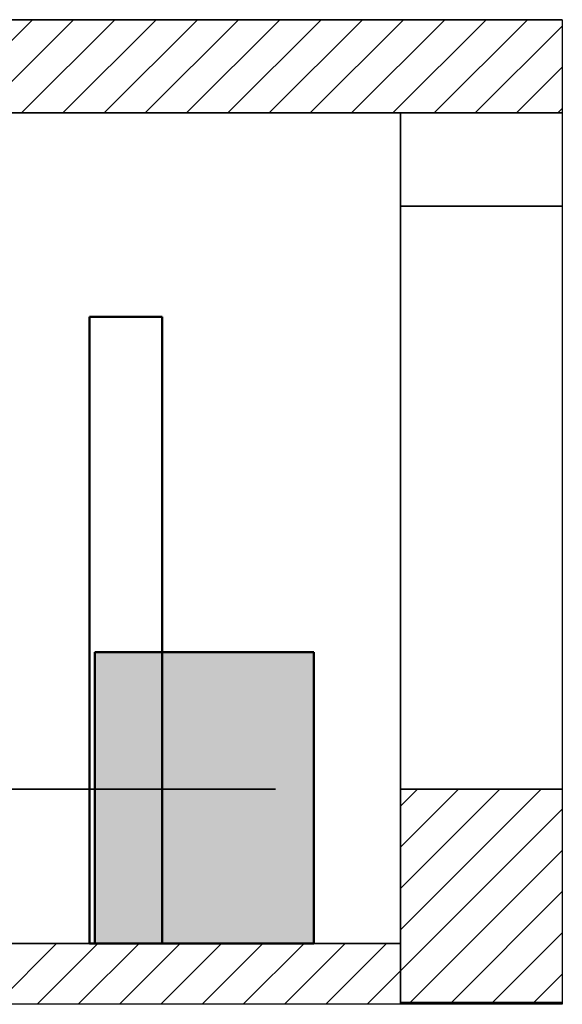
# Model space of a CAD drawing. Extents: x -459 to 541, y -543 to 550.
# Tile 132 of 256: x -301 to -263, y 201 to 269. Entities that reach past the tile are written whole.
import ezdxf
from ezdxf.lldxf.tags import DXFTag

# ---------------------------------------------------------------- set-up
doc = ezdxf.new("R2010")
doc.units = 0
doc.layers.get('0').update_dxf_attribs({"lineweight": 35})
for name, color, linetype, lineweight in [('5_UG-ABRISS', 7, 'Continuous', 25), ('5_UG-BESTAND', 7, 'Continuous', 25), ('5_UG-NEU', 7, 'Continuous', 25), ('5_UG-TEXT-MASS', 7, 'Continuous', 25), ('5_UG-TÜRSTEMPEL', 7, 'Continuous', 25)]:
    doc.layers.add(name, color=color, linetype=linetype, lineweight=lineweight)
doc.layers.add('_3d_View_', color=7, linetype='Continuous')
for name, color, linetype, lineweight, true_color in [('A_Aussenwand', 3, 'Continuous', 35, 0x00ff00), ('A_Aussenwand-A07ALC2O1N', 3, 'Continuous', 35, 0x00ff00), ('A_Geschossdecke-A07ALC2R1N', 7, 'Continuous', 35, 0x008080), ('A_Innenwand', 7, 'Continuous', 35, 0x80ff80), ('A_Innenwand-A07ALC2Q1N', 7, 'Continuous', 35, 0x80ff80), ('A_RFB+FFB-A07ALC2T1N', 7, 'Continuous', 35, 0xb2b200), ('X_Geometrie', 3, 'Continuous', 50, 0x00ff00), ('X_Geometrie-Shading', 3, 'Continuous', 50, 0x00ff00), ('X_Text', 2, 'Continuous', 35, 0xffff00)]:
    doc.layers.add(name, color=color, linetype=linetype, lineweight=lineweight, true_color=true_color)
tags = doc.linetypes.add('ALL_S17', pattern=[0.0005, 0, -0.0005]).pattern_tags.tags
tags[6:7] = [DXFTag(74, 4), DXFTag(75, 0), DXFTag(340, '0'), DXFTag(46, 1.0), DXFTag(50, 0.0), DXFTag(44, 0.0), DXFTag(45, 0.0)]
tags[4:5] = [DXFTag(74, 4), DXFTag(75, 0), DXFTag(340, '0'), DXFTag(46, 1.0), DXFTag(50, 0.0), DXFTag(44, 0.0), DXFTag(45, 0.0)]
tags = doc.linetypes.add('PUNKT2_S9', pattern=[0.0005, 0, -0.0005]).pattern_tags.tags
tags[6:7] = [DXFTag(74, 4), DXFTag(75, 0), DXFTag(340, '0'), DXFTag(46, 1.0), DXFTag(50, 0.0), DXFTag(44, 0.0), DXFTag(45, 0.0)]
tags[4:5] = [DXFTag(74, 4), DXFTag(75, 0), DXFTag(340, '0'), DXFTag(46, 1.0), DXFTag(50, 0.0), DXFTag(44, 0.0), DXFTag(45, 0.0)]
tags = doc.linetypes.add('STRICHPUNKT2_S5', pattern=[0.01, 0.008, -0.001, 0, -0.001]).pattern_tags.tags
tags[10:11] = [DXFTag(74, 4), DXFTag(75, 0), DXFTag(340, '0'), DXFTag(46, 1.0), DXFTag(50, 0.0), DXFTag(44, 0.0), DXFTag(45, 0.0)]
tags[8:9] = [DXFTag(74, 4), DXFTag(75, 0), DXFTag(340, '0'), DXFTag(46, 1.0), DXFTag(50, 0.0), DXFTag(44, 0.0), DXFTag(45, 0.0)]
tags[6:7] = [DXFTag(74, 4), DXFTag(75, 0), DXFTag(340, '0'), DXFTag(46, 1.0), DXFTag(50, 0.0), DXFTag(44, 0.0), DXFTag(45, 0.0)]
tags[4:5] = [DXFTag(74, 4), DXFTag(75, 0), DXFTag(340, '0'), DXFTag(46, 1.0), DXFTag(50, 0.0), DXFTag(44, 0.0), DXFTag(45, 0.0)]
tags = doc.linetypes.add('VERDECKT2_S2', pattern=[0.0027, 0.002, -0.0007]).pattern_tags.tags
tags[6:7] = [DXFTag(74, 4), DXFTag(75, 0), DXFTag(340, '0'), DXFTag(46, 1.0), DXFTag(50, 0.0), DXFTag(44, 0.0), DXFTag(45, 0.0)]
tags[4:5] = [DXFTag(74, 4), DXFTag(75, 0), DXFTag(340, '0'), DXFTag(46, 1.0), DXFTag(50, 0.0), DXFTag(44, 0.0), DXFTag(45, 0.0)]

# ---------------------------------------------------------------- blocks, each defined once
blk = doc.blocks.new('3D-Ansicht-A07ALAKR1N', base_point=(-428.997, 201.23))
at = {"layer": 'X_Geometrie-Shading', "color": 14, "true_color": 0x900000}
for points in [[(-295.432, 225.394), (-295.432, 206.85), (-295.176, 225.394), (-295.176, 206.594)], [(-280.688, 225.394), (-280.688, 206.594), (-280.432, 225.394), (-280.432, 206.85)], [(-295.432, 206.85), (-295.432, 205.394), (-295.176, 206.594), (-295.176, 205.394)], [(-280.688, 206.594), (-280.688, 205.394), (-280.432, 206.85), (-280.432, 205.394)]]:
    blk.add_solid(points, dxfattribs=at)
at = {"layer": 'X_Geometrie-Shading', "color": 14, "true_color": 0xb00000}
for points in [[(-295.176, 225.394), (-295.176, 206.594), (-294.427, 225.394), (-294.427, 206.356)], [(-281.437, 225.394), (-281.437, 206.356), (-280.688, 225.394), (-280.688, 206.594)], [(-295.176, 206.594), (-295.176, 205.394), (-294.427, 206.356), (-294.427, 205.394)], [(-281.437, 206.356), (-281.437, 205.394), (-280.688, 206.594), (-280.688, 205.394)]]:
    blk.add_solid(points, dxfattribs=at)
at = {"layer": 'X_Geometrie-Shading', "color": 12, "true_color": 0xcd0000}
for points in [[(-294.427, 225.394), (-294.427, 206.356), (-293.235, 225.394), (-293.235, 206.152)], [(-282.629, 225.394), (-282.629, 206.152), (-281.437, 225.394), (-281.437, 206.356)], [(-294.427, 206.356), (-294.427, 205.394), (-293.235, 206.152), (-293.235, 205.394)], [(-282.629, 206.152), (-282.629, 205.394), (-281.437, 206.356), (-281.437, 205.394)]]:
    blk.add_solid(points, dxfattribs=at)
at = {"layer": 'X_Geometrie-Shading', "color": 12, "true_color": 0xe40000}
for points in [[(-293.235, 225.394), (-293.235, 206.152), (-291.682, 225.394), (-291.682, 205.995)], [(-284.182, 225.394), (-284.182, 205.995), (-282.629, 225.394), (-282.629, 206.152)], [(-293.235, 206.152), (-293.235, 205.394), (-291.682, 205.995), (-291.682, 205.394)], [(-284.182, 205.995), (-284.182, 205.394), (-282.629, 206.152), (-282.629, 205.394)]]:
    blk.add_solid(points, dxfattribs=at)
at = {"layer": 'X_Geometrie-Shading', "color": 1, "true_color": 0xf50000}
for points in [[(-291.682, 225.394), (-291.682, 205.995), (-289.873, 225.394), (-289.873, 205.896)], [(-285.991, 225.394), (-285.991, 205.896), (-284.182, 225.394), (-284.182, 205.995)], [(-291.682, 205.995), (-291.682, 205.394), (-289.873, 205.896), (-289.873, 205.394)], [(-285.991, 205.896), (-285.991, 205.394), (-284.182, 205.995), (-284.182, 205.394)]]:
    blk.add_solid(points, dxfattribs=at)
at = {"layer": 'X_Geometrie-Shading', "color": 1, "true_color": 0xfd0000}
for points in [[(-289.873, 225.394), (-289.873, 205.896), (-287.932, 225.394), (-287.932, 205.862)], [(-287.932, 225.394), (-287.932, 205.862), (-285.991, 225.394), (-285.991, 205.896)], [(-289.873, 205.896), (-289.873, 205.394), (-287.932, 205.862), (-287.932, 205.394)], [(-287.932, 205.862), (-287.932, 205.394), (-285.991, 205.896), (-285.991, 205.394)]]:
    blk.add_solid(points, dxfattribs=at)
blk = doc.blocks.new('Referenz-A07ALC6M1N', base_point=(-427.422, 268.794))
at = {"layer": '5_UG-ABRISS', "color": 0, "linetype": 'ALL_S17', "lineweight": 13, "ltscale": 0.13}
blk.add_line((-274.486, 268.794), (-337.246, 268.794), dxfattribs=at)
blk.add_line((-274.486, 268.794), (-337.246, 268.794), dxfattribs=at)
at = {"layer": '5_UG-ABRISS', "color": 0, "lineweight": 35}
blk.add_line((-274.486, 268.794), (-337.246, 268.794), dxfattribs=at)
blk.add_line((-274.486, 268.794), (-337.246, 268.794), dxfattribs=at)
at = {"layer": '5_UG-BESTAND', "color": 0, "lineweight": 35}
for p, q in [((-412.758, 268.794), (-274.486, 268.794)), ((-274.486, 268.794), (-274.486, 268.794)), ((-274.486, 268.794), (-268.366, 268.794)), ((-268.366, 268.794), (-274.486, 268.794)), ((-274.486, 268.794), (-274.486, 268.794)), ((-268.366, 268.794), (-268.366, 268.794)), ((-268.366, 268.794), (-263.386, 268.794)), ((-263.386, 268.794), (-268.366, 268.794)), ((-268.366, 268.794), (-268.366, 268.794))]:
    blk.add_line(p, q, dxfattribs=at)
at = {"layer": '5_UG-BESTAND', "color": 0, "linetype": 'STRICHPUNKT2_S5', "lineweight": 13, "ltscale": 0.13}
blk.add_line((-291.563, 268.794), (-291.563, 268.794), dxfattribs=at)
at = {"layer": '5_UG-BESTAND', "color": 0, "linetype": 'PUNKT2_S9', "lineweight": 13, "ltscale": 0.13}
for p, q in [((-274.486, 268.794), (-274.486, 268.794)), ((-268.366, 268.794), (-268.366, 268.794))]:
    blk.add_line(p, q, dxfattribs=at)
at = {"layer": '5_UG-NEU', "color": 0, "linetype": 'VERDECKT2_S2', "lineweight": 13, "ltscale": 0.13}
for q in [(-337.246, 268.794), (-276.486, 268.794)]:
    blk.add_line((-276.486, 268.794), q, dxfattribs=at)
at = {"layer": '5_UG-NEU', "color": 0, "linetype": 'PUNKT2_S9', "lineweight": 13, "ltscale": 0.13}
blk.add_line((-276.486, 268.794), (-316.523, 268.794), dxfattribs=at)
at = {"layer": '5_UG-NEU', "color": 0, "lineweight": 13}
for p, q in [((-269.683, 268.794), (-268.566, 268.794)), ((-269.683, 268.794), (-269.683, 268.794)), ((-269.683, 268.794), (-268.366, 268.794)), ((-269.683, 268.794), (-268.566, 268.794)), ((-269.683, 268.794), (-269.683, 268.794)), ((-269.683, 268.794), (-268.366, 268.794)), ((-268.166, 268.794), (-268.566, 268.794)), ((-268.566, 268.794), (-268.566, 268.794)), ((-268.166, 268.794), (-268.566, 268.794)), ((-268.566, 268.794), (-268.566, 268.794)), ((-268.366, 268.794), (-268.166, 268.794)), ((-268.366, 268.794), (-268.366, 268.794)), ((-268.366, 268.794), (-268.366, 268.794)), ((-268.366, 268.794), (-268.166, 268.794)), ((-268.366, 268.794), (-268.366, 268.794)), ((-268.366, 268.794), (-268.366, 268.794)), ((-268.166, 268.794), (-268.166, 268.794)), ((-268.166, 268.794), (-268.166, 268.794)), ((-268.166, 268.794), (-263.386, 268.794))]:
    blk.add_line(p, q, dxfattribs=at)
at = {"layer": '5_UG-TEXT-MASS', "color": 0, "lineweight": 13}
for p, q in [((-276.486, 268.794), (-303.444, 268.794)), ((-275.586, 268.794), (-277.386, 268.794)), ((-276.486, 268.794), (-276.486, 268.794)), ((-276.486, 268.794), (-276.486, 268.794)), ((-276.486, 268.794), (-274.986, 268.794))]:
    blk.add_line(p, q, dxfattribs=at)
at = {"layer": '5_UG-TEXT-MASS', "color": 0, "lineweight": 18}
for p, q in [((-268.366, 268.794), (-269.837, 268.794)), ((-268.366, 268.794), (-269.837, 268.794)), ((-269.837, 268.794), (-269.837, 268.794)), ((-268.366, 268.794), (-266.896, 268.794)), ((-268.366, 268.794), (-266.896, 268.794)), ((-266.896, 268.794), (-266.896, 268.794))]:
    blk.add_line(p, q, dxfattribs=at)
at = {"layer": '5_UG-TÜRSTEMPEL', "color": 0, "lineweight": -2}
for p, q in [((-280.032, 268.794), (-287.571, 268.794)), ((-280.032, 268.794), (-287.571, 268.794)), ((-274.716, 268.794), (-285.261, 268.794)), ((-285.261, 268.794), (-285.261, 268.794)), ((-285.261, 268.794), (-274.716, 268.794)), ((-275.603, 268.794), (-284.651, 268.794)), ((-284.651, 268.794), (-284.651, 268.794)), ((-284.651, 268.794), (-275.603, 268.794)), ((-275.627, 268.794), (-284.422, 268.794)), ((-284.422, 268.794), (-284.422, 268.794)), ((-284.422, 268.794), (-275.627, 268.794)), ((-280.032, 268.794), (-272.493, 268.794)), ((-280.032, 268.794), (-272.493, 268.794)), ((-275.627, 268.794), (-275.627, 268.794)), ((-275.603, 268.794), (-275.603, 268.794)), ((-274.716, 268.794), (-274.716, 268.794))]:
    blk.add_line(p, q, dxfattribs=at)
blk = doc.blocks.new('Referenz-A07ALC6O1N', base_point=(-425.333, 268.794))
at = {"layer": 'A_Aussenwand', "color": 0, "linetype": 'ByBlock', "ltscale": 0.35}
for q in [(-425.333, 268.794), (-413.007, 268.794)]:
    blk.add_line((-263.386, 268.794), q, dxfattribs=at)
at = {"layer": 'A_Innenwand', "color": 0, "linetype": 'ByBlock', "ltscale": 0.35}
for p, q in [((-272.089, 268.794), (-272.089, 268.794)), ((-263.386, 268.794), (-272.089, 268.794)), ((-272.089, 268.794), (-272.089, 268.794)), ((-272.089, 268.794), (-263.386, 268.794)), ((-272.089, 268.794), (-272.089, 268.794)), ((-272.089, 268.794), (-272.089, 268.794)), ((-272.089, 268.794), (-272.089, 268.794)), ((-272.089, 268.794), (-272.089, 268.794)), ((-272.089, 268.794), (-263.386, 268.794)), ((-271.986, 268.794), (-271.986, 268.794)), ((-271.986, 268.794), (-271.986, 268.794)), ((-271.986, 268.794), (-271.986, 268.794)), ((-263.386, 268.794), (-271.986, 268.794)), ((-271.986, 268.794), (-263.386, 268.794))]:
    blk.add_line(p, q, dxfattribs=at)
at = {"layer": 'A_Innenwand', "color": 0, "linetype": 'ByBlock', "lineweight": 18, "ltscale": 0.18}
for p, q in [((-271.436, 268.794), (-271.436, 268.794)), ((-268.607, 268.794), (-268.607, 268.794)), ((-265.779, 268.794), (-265.779, 268.794))]:
    blk.add_line(p, q, dxfattribs=at)
blk = doc.blocks.new('Referenz-A07ALC6Q1N', base_point=(-427.54, 201.23))
at = {"layer": 'A_Aussenwand-A07ALC2O1N', "color": 0, "linetype": 'ByBlock', "ltscale": 0.35}
for p, q in [((-412.866, 262.394), (-274.486, 262.394)), ((-274.486, 262.394), (-274.486, 205.394)), ((-274.486, 262.394), (-274.486, 262.394)), ((-274.486, 215.994), (-274.486, 262.394)), ((-274.486, 262.394), (-263.386, 262.394)), ((-274.486, 262.394), (-274.486, 262.394)), ((-263.386, 215.994), (-274.486, 215.994)), ((-274.486, 215.994), (-274.486, 215.994)), ((-274.486, 205.394), (-412.866, 205.394)), ((-274.486, 205.394), (-274.486, 205.394))]:
    blk.add_line(p, q, dxfattribs=at)
at = {"layer": 'A_Geschossdecke-A07ALC2R1N', "color": 0, "linetype": 'ByBlock', "ltscale": 0.35}
for p, q in [((-426.939, 268.794), (-263.386, 268.794)), ((-426.939, 262.394), (-263.386, 262.394))]:
    blk.add_line(p, q, dxfattribs=at)
at = {"layer": 'A_Geschossdecke-A07ALC2R1N', "color": 0, "linetype": 'ByBlock', "lineweight": 18, "ltscale": 0.18}
for p, q in [((-306.12, 262.394), (-299.72, 268.794)), ((-303.292, 262.394), (-296.892, 268.794)), ((-300.463, 262.394), (-294.063, 268.794)), ((-297.635, 262.394), (-291.235, 268.794)), ((-294.806, 262.394), (-288.406, 268.794)), ((-291.978, 262.394), (-285.578, 268.794)), ((-289.149, 262.394), (-282.749, 268.794)), ((-286.321, 262.394), (-279.921, 268.794)), ((-283.493, 262.394), (-277.093, 268.794)), ((-280.664, 262.394), (-274.264, 268.794)), ((-277.836, 262.394), (-271.436, 268.794)), ((-275.007, 262.394), (-268.607, 268.794)), ((-272.179, 262.394), (-265.779, 268.794)), ((-269.35, 262.394), (-263.386, 268.358)), ((-266.522, 262.394), (-263.386, 265.53)), ((-263.694, 262.394), (-263.386, 262.701))]:
    blk.add_line(p, q, dxfattribs=at)
at = {"layer": 'A_Innenwand-A07ALC2Q1N', "color": 0, "linetype": 'ByBlock', "ltscale": 0.35}
for p, q in [((-274.486, 215.994), (-274.486, 262.394)), ((-274.486, 262.394), (-274.486, 262.394)), ((-274.486, 262.394), (-274.486, 262.394)), ((-274.486, 262.394), (-274.486, 262.394)), ((-274.486, 215.994), (-274.486, 262.394)), ((-274.486, 255.994), (-274.486, 215.994)), ((-274.486, 255.994), (-274.486, 255.994)), ((-274.486, 255.994), (-263.386, 255.994)), ((-274.486, 215.994), (-274.486, 255.994)), ((-274.486, 255.994), (-263.386, 255.994)), ((-274.486, 215.994), (-263.386, 215.994)), ((-263.386, 215.994), (-274.486, 215.994)), ((-274.486, 215.994), (-274.486, 215.994)), ((-274.486, 215.994), (-274.486, 215.994))]:
    blk.add_line(p, q, dxfattribs=at)
at = {"layer": 'A_RFB+FFB-A07ALC2T1N', "color": 0, "linetype": 'ByBlock', "ltscale": 0.35}
for p, q in [((-274.486, 215.994), (-274.486, 215.994)), ((-274.486, 215.994), (-274.486, 201.354)), ((-274.486, 215.994), (-263.386, 215.994)), ((-426.887, 205.394), (-274.486, 205.394)), ((-274.486, 205.394), (-274.486, 205.394)), ((-274.486, 201.23), (-274.486, 205.394)), ((-274.486, 201.354), (-274.486, 201.354)), ((-274.486, 201.354), (-263.386, 201.354))]:
    blk.add_line(p, q, dxfattribs=at)
at = {"layer": 'A_RFB+FFB-A07ALC2T1N', "color": 0, "linetype": 'ByBlock', "lineweight": 18, "ltscale": 0.18}
for p, q in [((-274.486, 206.346), (-264.839, 215.994)), ((-274.486, 209.175), (-267.667, 215.994)), ((-274.486, 212.003), (-270.496, 215.994)), ((-274.486, 214.831), (-273.324, 215.994)), ((-274.486, 203.518), (-263.386, 214.618)), ((-273.822, 201.354), (-263.386, 211.79)), ((-270.993, 201.354), (-263.386, 208.961)), ((-268.165, 201.354), (-263.386, 206.133)), ((-302.23, 201.23), (-298.066, 205.394)), ((-299.402, 201.23), (-295.238, 205.394)), ((-296.573, 201.23), (-292.409, 205.394)), ((-293.745, 201.23), (-289.581, 205.394)), ((-290.916, 201.23), (-286.752, 205.394)), ((-288.088, 201.23), (-283.924, 205.394)), ((-285.259, 201.23), (-281.096, 205.394)), ((-282.431, 201.23), (-278.267, 205.394)), ((-279.603, 201.23), (-275.439, 205.394)), ((-276.774, 201.23), (-274.486, 203.518)), ((-265.337, 201.354), (-263.386, 203.304))]:
    blk.add_line(p, q, dxfattribs=at)
blk = doc.blocks.new('Zylinder-A07ALC6U1N', base_point=(-296.002, 205.394))
at = {"color": 0, "linetype": 'ByBlock', "lineweight": -2, "ltscale": 0.5}
for p, q in [((-295.814, 248.394), (-295.814, 205.394)), ((-293.321, 248.394), (-295.814, 248.394)), ((-290.827, 248.394), (-293.321, 248.394)), ((-290.827, 205.394), (-290.827, 248.394)), ((-295.814, 205.394), (-293.321, 205.394)), ((-293.321, 205.394), (-290.827, 205.394))]:
    blk.add_line(p, q, dxfattribs=at)
blk = doc.blocks.new('Zylinder-A07ALC6W1N', base_point=(-295.432, 205.394))
at = {"color": 0, "linetype": 'ByBlock', "lineweight": -2, "ltscale": 0.5}
for p, q in [((-295.432, 225.394), (-295.432, 205.394)), ((-295.432, 225.394), (-291.039, 225.394)), ((-291.039, 225.394), (-284.825, 225.394)), ((-284.825, 225.394), (-280.432, 225.394)), ((-280.432, 205.394), (-280.432, 225.394)), ((-295.432, 205.394), (-291.039, 205.394)), ((-291.039, 205.394), (-284.825, 205.394)), ((-284.825, 205.394), (-280.432, 205.394))]:
    blk.add_line(p, q, dxfattribs=at)
blk = doc.blocks.new('Einzeiliger Text-A07ALC6Y1N', base_point=(-290.221, 215.994))
at = {"color": 0, "lineweight": -2}
for p, q in [((-283.043, 215.994), (-290.221, 215.994)), ((-290.221, 215.994), (-290.221, 215.994)), ((-290.221, 215.994), (-283.043, 215.994)), ((-283.043, 215.994), (-283.043, 215.994))]:
    blk.add_line(p, q, dxfattribs=at)
blk = doc.blocks.new('Einzeiliger Text-A07ALC8Y1N', base_point=(-315.855, 215.994))
at = {"color": 0, "lineweight": -2}
for p, q in [((-283.507, 215.994), (-315.855, 215.994)), ((-315.855, 215.994), (-315.855, 215.994)), ((-315.855, 215.994), (-283.507, 215.994)), ((-283.507, 215.994), (-283.507, 215.994))]:
    blk.add_line(p, q, dxfattribs=at)
blk = doc.blocks.new('3D-Ansicht-Rahmen-A07ALCC31N', base_point=(-428.997, 201.23))
at = {"color": 0, "linetype": 'ByBlock', "lineweight": -2, "ltscale": 0.25}
for p, q in [((-428.997, 268.794), (-263.386, 268.794)), ((-263.386, 268.794), (-263.386, 201.23)), ((-263.386, 201.23), (-428.997, 201.23))]:
    blk.add_line(p, q, dxfattribs=at)

msp = doc.modelspace()

# ---------------------------------------------------------------- block references
at = {"color": 251, "lineweight": 25, "ltscale": 0.25, "true_color": 0x585858}
for name, p in [('Referenz-A07ALC6Q1N', (-427.54, 201.23)), ('Referenz-A07ALC6M1N', (-427.422, 268.794)), ('Referenz-A07ALC6O1N', (-425.333, 268.794))]:
    msp.add_blockref(name, p, dxfattribs=at)
msp.add_blockref('3D-Ansicht-A07ALAKR1N', (-428.997, 201.23))
at = {"layer": '_3d_View_', "color": 7, "linetype": 'Continuous', "lineweight": 25}
msp.add_blockref('3D-Ansicht-Rahmen-A07ALCC31N', (-428.997, 201.23), dxfattribs=at)
at = {"layer": 'X_Geometrie', "color": 8, "ltscale": 0.5, "true_color": 0x808080}
msp.add_blockref('Zylinder-A07ALC6U1N', (-296.002, 205.394), dxfattribs=at)
at = {"layer": 'X_Geometrie', "color": 1, "ltscale": 0.5, "true_color": 0xff0000}
msp.add_blockref('Zylinder-A07ALC6W1N', (-295.432, 205.394), dxfattribs=at)
at = {"layer": 'X_Text', "ltscale": 0.35}
for name, p in [('Einzeiliger Text-A07ALC8Y1N', (-315.855, 215.994)), ('Einzeiliger Text-A07ALC6Y1N', (-290.221, 215.994))]:
    msp.add_blockref(name, p, dxfattribs=at)

doc.saveas('drawing.dxf')
